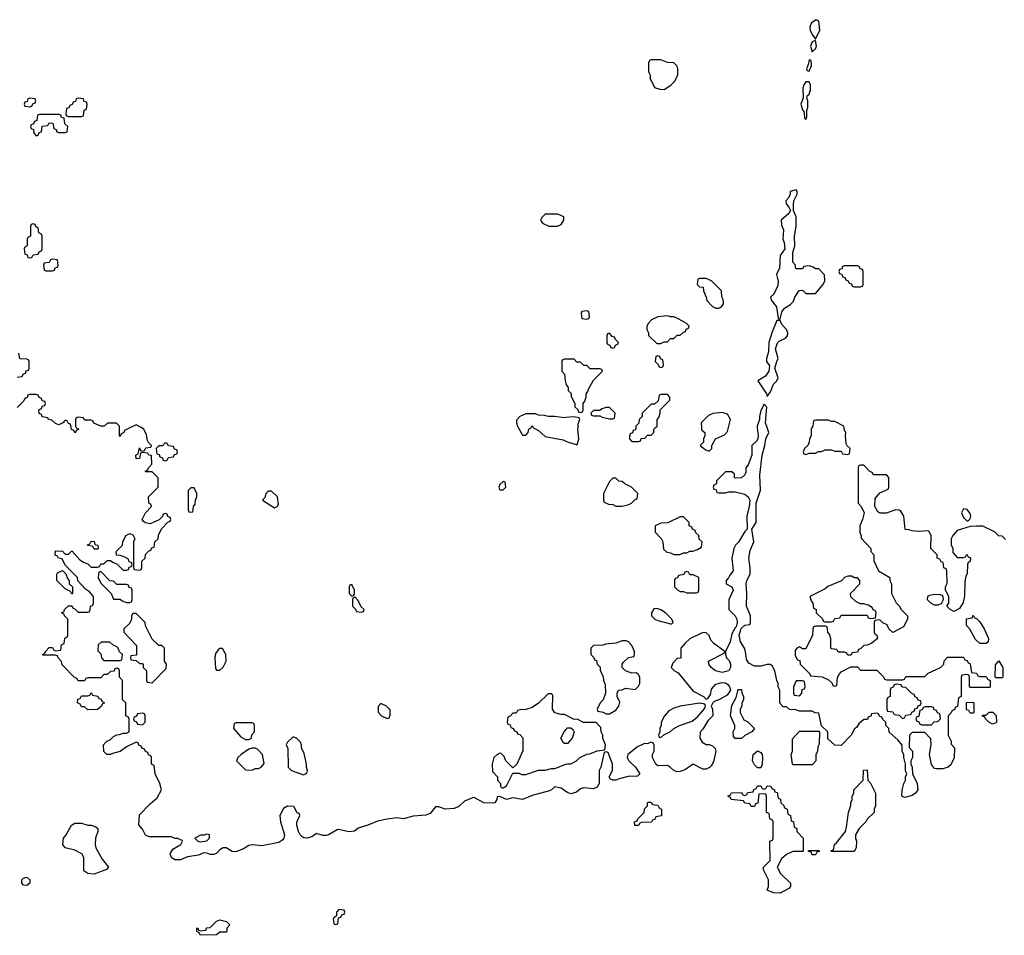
# Model space of a CAD drawing. Header units: inches. Extents: x 2769379 to 2883802, y 684208 to 828654.
# Tile 81 of 256: x 2806607 to 2812723, y 736846 to 742535. Entities that reach past the tile are written whole.
import ezdxf

# ---------------------------------------------------------------- set-up
doc = ezdxf.new("R2010")
doc.units = ezdxf.units.IN
doc.header["$MEASUREMENT"] = 0
for name, color, linetype in [('C8703', 7, 'Continuous'), ('C8704', 7, 'Continuous'), ('C8713', 7, 'Continuous'), ('C8714', 7, 'Continuous')]:
    doc.layers.add(name, color=color, linetype=linetype)

msp = doc.modelspace()

# ---------------------------------------------------------------- linework, layer by layer
at = {"layer": 'C8703', "color": 2, "elevation": 2}
for points in [[(2810000, 737739.3), (2809970, 737759.3), (2809930, 737768.7), (2809910.7, 737749.3), (2809896.8, 737743.2), (2809790, 737715.1), (2809730, 737689), (2809670, 737699.3), (2809630, 737689.4), (2809590, 737708.7), (2809572.7, 737707.3), (2809571.3, 737690), (2809558, 737670), (2809550, 737666.6), (2809489.5, 737669.5), (2809430, 737702), (2809419.6, 737700.4), (2809370, 737679), (2809334.6, 737645.4), (2809305.2, 737634.8), (2809250, 737629.3), (2809210, 737643.7), (2809190, 737645.2), (2809157, 737603), (2809130, 737591.8), (2809050, 737586.6), (2808990, 737569.2), (2808950, 737576), (2808890, 737566.6), (2808830, 737554.5), (2808770, 737529.6), (2808710, 737512.3), (2808687.3, 737492.7), (2808651.1, 737488.9), (2808590, 737502.7), (2808578.8, 737501.2), (2808530, 737472.7), (2808510, 737466), (2808490, 737465.2), (2808450, 737479), (2808422, 737458), (2808390, 737449.2), (2808372.3, 737452.3), (2808360.1, 737460.1), (2808349.5, 737469.5), (2808339.3, 737490), (2808328.7, 737530), (2808328.9, 737548.9), (2808346, 737590), (2808342, 737602), (2808330, 737606), (2808310, 737646), (2808270, 737648), (2808245.4, 737634.6), (2808222, 737590), (2808226, 737550), (2808250.7, 737470), (2808247.3, 737450), (2808240.5, 737439.5), (2808217.1, 737422.9), (2808110, 737400.9), (2808050, 737409), (2808030, 737404), (2807997.5, 737382.5), (2807950, 737363.7), (2807927, 737367), (2807890, 737389), (2807871.3, 737388.7), (2807850, 737378), (2807830, 737354), (2807810, 737349), (2807790, 737348.7), (2807770, 737357.2), (2807750, 737359), (2807716.8, 737343.2), (2807650, 737332.7), (2807606, 737314), (2807570, 737315.1), (2807549.3, 737330), (2807541.2, 737350), (2807543.2, 737356.8), (2807558.6, 737381.4), (2807608, 737410), (2807618, 737430), (2807615.3, 737435.3), (2807590, 737448), (2807570, 737448), (2807550, 737458), (2807410, 737458), (2807388.9, 737468.9), (2807370, 737506), (2807347.3, 737532.7), (2807350, 737594), (2807416.4, 737663.6), (2807460.4, 737699.6), (2807488, 737750), (2807478, 737790), (2807448, 737850), (2807442, 737902), (2807426, 737910), (2807426, 737950), (2807422, 737962), (2807407.3, 737967.3), (2807402, 737982), (2807387.3, 737987.3), (2807382, 738002), (2807367.3, 738007.3), (2807362, 738022), (2807347.3, 738027.3), (2807342, 738042), (2807330, 738046), (2807270, 738018), (2807231, 737989), (2807183.6, 737976.4), (2807170, 737968.7), (2807148.4, 737968.4), (2807128.4, 737988.4), (2807128, 738030), (2807146, 738050), (2807170, 738062), (2807190, 738082), (2807210, 738092), (2807227.3, 738092.7), (2807250, 738102), (2807270, 738102), (2807286, 738110), (2807286, 738190), (2807282, 738202), (2807266, 738210), (2807266, 738290), (2807246, 738310), (2807246, 738430), (2807226, 738450), (2807226, 738490), (2807222, 738502), (2807210, 738506), (2807198, 738502), (2807192.7, 738487.3), (2807170, 738486), (2807150, 738466), (2807130, 738466), (2807110, 738446), (2807030, 738446), (2807018, 738442), (2807010, 738426), (2806970, 738426), (2806962, 738442), (2806947.3, 738447.3), (2806870, 738526), (2806867.3, 738547.3), (2806846, 738570), (2806842, 738582), (2806830, 738586), (2806750, 738586), (2806748, 738590), (2806762, 738598), (2806766, 738610), (2806790, 738634), (2806810, 738634), (2806818, 738618), (2806830, 738614), (2806862, 738618), (2806866, 738650), (2806882, 738658), (2806887.3, 738692.7), (2806902, 738698), (2806906, 738710), (2806906, 738810), (2806886, 738830), (2806882, 738842), (2806866, 738850), (2806882, 738858), (2806886, 738870), (2806910, 738894), (2806930, 738894), (2806938, 738878), (2806950, 738874), (2806970, 738854), (2807030, 738854), (2807042, 738858), (2807046, 738890), (2807062, 738898), (2807066, 738910), (2807066, 738950), (2807040.4, 738980.4), (2807016.4, 738996.4), (2806967.3, 739047.3), (2806966, 739070), (2806890, 739146), (2806870, 739186), (2806848.4, 739188.4), (2806842, 739202), (2806827.3, 739207.3), (2806830, 739234), (2806871.6, 739231.6), (2806890, 739214), (2806910, 739214), (2806930, 739234), (2806979.6, 739179.6), (2807003.6, 739163.6), (2807030, 739154), (2807050, 739134), (2807090, 739134), (2807102, 739138), (2807110, 739154), (2807130, 739154), (2807150, 739174), (2807170, 739174), (2807183.6, 739163.6), (2807210, 739154), (2807250, 739114), (2807270, 739114), (2807282, 739118), (2807287.3, 739132.7), (2807302, 739138), (2807306, 739150), (2807302, 739162), (2807287.3, 739167.3), (2807282, 739182), (2807256.4, 739196.4), (2807230, 739206), (2807207.3, 739207.3), (2807206, 739230), (2807246, 739270), (2807248, 739290), (2807266, 739330), (2807290, 739342), (2807310, 739334), (2807322, 739310), (2807314, 739290), (2807314, 739130), (2807318, 739118), (2807350, 739114), (2807362, 739118), (2807366, 739130), (2807366, 739170), (2807386, 739190), (2807387.3, 739212.7), (2807407.3, 739232.7), (2807422, 739238), (2807427.3, 739252.7), (2807442, 739258), (2807446, 739290), (2807466, 739310), (2807468.4, 739331.6), (2807488.4, 739371.6), (2807527.3, 739412.7), (2807542, 739418), (2807546, 739430), (2807542, 739442), (2807527.3, 739447.3), (2807522, 739462), (2807510, 739466), (2807498, 739462), (2807492.7, 739447.3), (2807472.7, 739427.3), (2807416.9, 739403.1), (2807388.4, 739408.4), (2807376.4, 739416.4), (2807368, 739430), (2807389.1, 739470.9), (2807426, 739510), (2807422, 739522), (2807408, 739530), (2807406, 739570), (2807466, 739630), (2807467.3, 739687.3), (2807430, 739726), (2807390, 739726), (2807386, 739730), (2807402, 739738), (2807406, 739750), (2807427.3, 739772.7), (2807426, 739826), (2807408.4, 739828.4), (2807402, 739842), (2807370, 739846), (2807358, 739842), (2807351.1, 739808.9), (2807330, 739806), (2807328, 739830), (2807342, 739838), (2807350, 739874), (2807358, 739858), (2807370, 739854), (2807382, 739858), (2807390, 739874), (2807422, 739878), (2807426, 739890), (2807407.3, 739907.3), (2807400.4, 739920.4), (2807394.6, 739954.6), (2807378, 739990), (2807360.9, 740000)], [(2806957.3, 740000), (2806958, 739998), (2806974, 739990), (2806958, 739982), (2806954, 739970), (2806948.4, 739968.4), (2806942, 739982), (2806928.4, 739988.4), (2806926.2, 740000)], [(2807294, 740000), (2807258, 739982), (2807254, 739970), (2807238, 739962), (2807230, 739946), (2807226, 739950), (2807226, 740000)], [(2809703.7, 740000), (2809730, 739954), (2809750, 739954), (2809766, 739970), (2809768.4, 739991.6), (2809782, 739998), (2809783, 740000)], [(2809797, 740000), (2809798, 739998), (2809830, 739982), (2809870, 739944.7), (2809983.5, 739923.5), (2810000, 739915.7)], [(2810000, 738212.7), (2809990, 738218), (2809970, 738218), (2809930, 738228), (2809915.3, 738250), (2809918, 738338), (2809910, 738346), (2809890, 738346), (2809830, 738288), (2809790, 738262), (2809750, 738248.7), (2809712.7, 738247.3), (2809698, 738242), (2809690, 738226), (2809670, 738226), (2809652.7, 738207.3), (2809638, 738202), (2809634, 738170), (2809638, 738158), (2809652.7, 738152.7), (2809658, 738138), (2809674, 738130), (2809678, 738118), (2809694, 738110), (2809698, 738098), (2809712.7, 738092.7), (2809732.7, 738072.7), (2809731.6, 737991.6), (2809694, 737910), (2809670, 737886), (2809626, 737930), (2809616.4, 737956.4), (2809596.4, 737976.4), (2809590, 737978), (2809570, 737968), (2809552, 737950), (2809542, 737910), (2809543.6, 737863.6), (2809574, 737830), (2809574, 737810), (2809594, 737790), (2809594, 737770), (2809602, 737762), (2809610, 737762), (2809630, 737774), (2809670, 737854), (2809710, 737854), (2809725.4, 737845.4), (2809750, 737844.7), (2809828.9, 737871.1), (2809870, 737872), (2809910, 737882), (2809930, 737882), (2810000, 737908.3)], [(2810000, 738038), (2809990, 738038), (2809983.1, 738043.1), (2809968.7, 738070), (2809989.1, 738110.9), (2810000, 738122.9)]]:
    msp.add_lwpolyline(points, dxfattribs=at)
at = {"layer": 'C8703', "color": 2}
for points, elevation in [([(2807510, 739906), (2807492.7, 739887.3), (2807470, 739886), (2807454, 739870), (2807458, 739838), (2807472.7, 739832.7), (2807478, 739818), (2807492.7, 739812.7), (2807498, 739798), (2807510, 739794), (2807522, 739798), (2807530, 739814), (2807562, 739818), (2807567.3, 739832.7), (2807582, 739838), (2807586, 739850), (2807582, 739862), (2807567.3, 739867.3), (2807562, 739882), (2807530, 739886), (2807522, 739902)], 2), ([(2807690, 739626), (2807670, 739626), (2807654, 739610), (2807654, 739490), (2807658, 739478), (2807670, 739474), (2807682, 739478), (2807686, 739510), (2807696.4, 739523.6), (2807698, 739550), (2807706, 739570), (2807706, 739590)], 2), ([(2809610, 739666), (2809590, 739646), (2809582, 739630), (2809590, 739614), (2809610, 739614), (2809626, 739630), (2809622, 739662)], 2), ([(2808170, 739606), (2808150, 739606), (2808132.7, 739587.3), (2808131.6, 739568.4), (2808114, 739550), (2808190, 739502), (2808206, 739510), (2808214.6, 739525.4), (2808208, 739570)], 2), ([(2807070, 739246), (2807062, 739262), (2807026, 739270), (2807042, 739278), (2807050, 739294), (2807070, 739292), (2807074, 739274), (2807092, 739270), (2807094, 739250), (2807090, 739246)], 2), ([(2806930, 738966), (2806922, 738982), (2806890, 738998), (2806838, 739050), (2806838, 739090), (2806842, 739098), (2806872, 739112), (2806892.7, 739092.7), (2806903.6, 739063.6), (2806914, 739050), (2806914, 739030), (2806934, 739010), (2806934, 738970)], 2), ([(2807110, 739106), (2807098, 739102), (2807094, 739070), (2807110, 739034), (2807174, 738970), (2807190, 738934), (2807230, 738934), (2807243.6, 738923.6), (2807270, 738914), (2807290, 738914), (2807302, 738918), (2807306, 738930), (2807306, 738990), (2807302, 739002), (2807287.3, 739007.3), (2807282, 739022), (2807270, 739026), (2807210, 739026), (2807190, 739046), (2807167.3, 739047.3)], 2), ([(2808670, 739026), (2808658, 739022), (2808654, 739010), (2808654, 738970), (2808670, 738954), (2808682, 738958), (2808686, 738970), (2808686, 738990)], 2), ([(2808690, 738946), (2808678, 738942), (2808674, 738930), (2808674, 738890), (2808692.7, 738872.7), (2808698, 738858), (2808730, 738854), (2808742, 738858), (2808746, 738870), (2808727.3, 738887.3), (2808710, 738926)], 2), ([(2807330, 738846), (2807310, 738846), (2807302, 738830), (2807302, 738810), (2807290, 738786), (2807254, 738750), (2807254, 738730), (2807332.7, 738647.3), (2807332.7, 738587.3), (2807298, 738582), (2807294, 738570), (2807298, 738558), (2807330, 738554), (2807350, 738534), (2807370, 738534), (2807374, 738530), (2807374, 738510), (2807394, 738490), (2807394, 738430), (2807398, 738418), (2807430, 738414), (2807516.4, 738503.6), (2807518, 738530), (2807506, 738550), (2807506, 738630), (2807490, 738646), (2807470, 738646), (2807430, 738686), (2807388.4, 738768.4), (2807386, 738790)], 2), ([(2807167.3, 738667.3), (2807112.7, 738667.3), (2807094, 738650), (2807092.7, 738612.7), (2807110, 738594), (2807114, 738570), (2807130, 738554), (2807230, 738554), (2807242, 738558), (2807246, 738590), (2807227.3, 738607.3), (2807218, 738630), (2807210, 738638), (2807186, 738650)], 2), ([(2807850, 738628), (2807839.6, 738620.4), (2807823.6, 738596.4), (2807818, 738570), (2807823.6, 738503.6), (2807830, 738494), (2807850, 738494), (2807870, 738512), (2807888.7, 738550), (2807888, 738590), (2807867.3, 738627.3)], 2), ([(2807030, 738246), (2807010, 738266), (2806990, 738266), (2806982, 738282), (2806966, 738290), (2806967.3, 738312.7), (2806982, 738318), (2806990, 738334), (2807030, 738334), (2807042, 738338), (2807050, 738354), (2807058, 738338), (2807092.7, 738332.7), (2807098, 738318), (2807112.7, 738312.7), (2807118, 738298), (2807134, 738290), (2807118, 738282), (2807114, 738270), (2807090, 738248)], 2), ([(2808850, 738286), (2808832.7, 738267.3), (2808832.7, 738232.7), (2808854, 738210), (2808890, 738194), (2808902, 738198), (2808907.3, 738212.7), (2808907.3, 738247.3), (2808886, 738270)], 2), ([(2807370, 738226), (2807338, 738222), (2807332.7, 738207.3), (2807318, 738202), (2807314, 738190), (2807318, 738178), (2807332.7, 738172.7), (2807338, 738158), (2807370, 738154), (2807386, 738170), (2807386, 738210), (2807382, 738222)], 2), ([(2808050, 738166), (2807950, 738166), (2807938, 738162), (2807934, 738130), (2807979.6, 738079.6), (2808010, 738062), (2808030, 738062), (2808046, 738070), (2808048.4, 738091.6), (2808066, 738110), (2808066, 738150), (2808062, 738162)], 2), ([(2808310, 738078), (2808303.6, 738076.4), (2808270, 738046), (2808262, 738030), (2808272.7, 738007.3), (2808274, 737890), (2808294, 737870), (2808370, 737842), (2808390, 737854), (2808395.3, 737870), (2808388, 737890), (2808388, 737910), (2808374.6, 737974.6), (2808358, 738010), (2808358, 738030), (2808350, 738046), (2808326, 738070)], 2), ([(2808070, 738008.7), (2808050, 738008.7), (2808030, 738002), (2807982, 737970), (2807962, 737950), (2807954, 737930), (2808010, 737874), (2808050, 737872), (2808070, 737882), (2808090, 737882), (2808106, 737890), (2808126, 737914), (2808115.3, 737970), (2808083.1, 738003.1)], 2), ([(2807030, 737531.3), (2807050, 737531.3), (2807079.8, 737519.8), (2807092, 737510), (2807091.3, 737491.3), (2807077.3, 737450), (2807075.5, 737410), (2807079.1, 737390), (2807119.9, 737319.9), (2807158, 737270), (2807146, 737254), (2807070, 737225.2), (2807030, 737229.3), (2807006, 737246), (2807005.2, 737330), (2806992.9, 737352.9), (2806950, 737374), (2806890, 737389.2), (2806874, 737410), (2806879, 737450), (2806895.3, 737470), (2806929.1, 737530.9), (2806950, 737542), (2806990, 737542)], 2), ([(2807770, 737475.3), (2807752, 737468), (2807730, 737468), (2807694, 737450), (2807714, 737430), (2807730, 737426), (2807770, 737434), (2807786, 737450), (2807786, 737470)], 2), ([(2806650, 737156), (2806630, 737157.2), (2806619.3, 737170), (2806620.9, 737190), (2806630, 737200.7), (2806650, 737207.3), (2806670.4, 737190.4), (2806670, 737169.2)], 2), ([(2808590, 737006), (2808574, 736990), (2808574, 736966), (2808554, 736950), (2808558, 736918), (2808570, 736914), (2808582, 736918), (2808586, 736954), (2808602, 736958), (2808607.3, 736972.7), (2808622, 736978), (2808626, 736990), (2808622, 737002)], 6), ([(2807730, 736846), (2807722, 736862), (2807706, 736870), (2807706, 736890), (2807712.7, 736892.7), (2807718, 736878), (2807730, 736874), (2807762, 736878), (2807767.3, 736892.7), (2807790, 736894), (2807830, 736934), (2807850, 736942), (2807891.6, 736931.6), (2807912, 736912), (2807894, 736890), (2807894, 736870), (2807890, 736866), (2807850, 736866), (2807830, 736848)], 2)]:
    msp.add_lwpolyline(points, close=True, dxfattribs=dict(at, elevation=elevation))
at = {"layer": 'C8704', "color": 2, "elevation": 2}
for points in [[(2806670, 742046), (2806658, 742042), (2806652.7, 742027.3), (2806638, 742022), (2806634, 742010), (2806638, 741998), (2806670, 741994), (2806682, 741998), (2806687.3, 742012.7), (2806702, 742018), (2806706, 742030), (2806702, 742042)], [(2806970, 742046), (2806958, 742042), (2806952.7, 742027.3), (2806938, 742022), (2806932.7, 742007.3), (2806918, 742002), (2806912.7, 741987.3), (2806898, 741982), (2806894, 741950), (2806898, 741938), (2806910, 741934), (2806990, 741934), (2807002, 741938), (2807007.3, 741972.7), (2807022, 741978), (2807026, 742010), (2807022, 742022), (2807007.3, 742027.3), (2807002, 742042)], [(2806850, 741946), (2806730, 741946), (2806718, 741942), (2806712.7, 741907.3), (2806698, 741902), (2806692.7, 741887.3), (2806678, 741882), (2806674, 741870), (2806678, 741858), (2806692.7, 741852.7), (2806694, 741830), (2806710, 741814), (2806722, 741818), (2806727.3, 741832.7), (2806742, 741838), (2806747.3, 741872.7), (2806782, 741878), (2806790, 741894), (2806812.7, 741892.7), (2806818, 741858), (2806832.7, 741852.7), (2806838, 741838), (2806850, 741834), (2806890, 741834), (2806902, 741838), (2806906, 741870), (2806887.3, 741887.3), (2806882, 741922), (2806867.3, 741927.3), (2806862, 741942)], [(2809950, 741326), (2809870, 741326), (2809850, 741306), (2809842, 741290), (2809854, 741270), (2809892.7, 741252.7), (2809947.3, 741252.7), (2809970, 741262), (2809986, 741290), (2809986, 741310)], [(2806690, 741266), (2806678, 741262), (2806674, 741250), (2806674, 741190), (2806658, 741182), (2806654, 741170), (2806654, 741130), (2806638, 741122), (2806634, 741110), (2806638, 741078), (2806652.7, 741072.7), (2806658, 741058), (2806670, 741054), (2806682, 741058), (2806690, 741074), (2806722, 741078), (2806727.3, 741092.7), (2806742, 741098), (2806746, 741110), (2806746, 741190), (2806742, 741202), (2806726, 741210), (2806722, 741242), (2806707.3, 741247.3), (2806702, 741262)], [(2806810, 741046), (2806798, 741042), (2806790, 741026), (2806758, 741022), (2806754, 741010), (2806758, 740978), (2806770, 740974), (2806810, 740974), (2806822, 740978), (2806827.3, 740992.7), (2806842, 740998), (2806846, 741010), (2806842, 741042)]]:
    msp.add_lwpolyline(points, close=True, dxfattribs=at)
for points in [[(2806590, 740314), (2806622, 740318), (2806627.3, 740332.7), (2806642, 740338), (2806647.3, 740352.7), (2806662, 740358), (2806666, 740370), (2806666, 740410), (2806662, 740422), (2806650, 740426), (2806607.3, 740427.3), (2806602, 740462)], [(2810000, 740426), (2809990, 740426), (2809978, 740422), (2809974, 740410), (2809974, 740350), (2809991.6, 740331.6), (2809994, 740290), (2810000, 740273.5)], [(2806926.2, 740000), (2806922, 740022), (2806910, 740026), (2806902, 740042), (2806890, 740046), (2806874, 740030), (2806850, 740018), (2806830, 740026), (2806807.3, 740047.3), (2806786, 740050), (2806782, 740062), (2806747.3, 740067.3), (2806742, 740082), (2806727.3, 740087.3), (2806726, 740110), (2806742, 740118), (2806747.3, 740132.7), (2806762, 740138), (2806766, 740150), (2806762, 740162), (2806747.3, 740167.3), (2806742, 740182), (2806727.3, 740187.3), (2806722, 740202), (2806710, 740206), (2806670, 740206), (2806658, 740202), (2806652.7, 740187.3), (2806638, 740182), (2806632.7, 740167.3), (2806590, 740126)], [(2807226, 740000), (2807226, 740010), (2807207.3, 740027.3), (2807152.7, 740027.3), (2807131.6, 740008.4), (2807111.6, 740008.4), (2807067.3, 740027.3), (2807062, 740042), (2807050, 740046), (2807010, 740046), (2807002, 740062), (2806970, 740066), (2806958, 740062), (2806954, 740050), (2806954, 740010), (2806957.3, 740000)], [(2810000, 740062.4), (2809990, 740061.2), (2809930, 740069), (2809889.1, 740069.1), (2809863.6, 740076.4), (2809830, 740078), (2809810, 740086), (2809750, 740086), (2809714, 740070), (2809692.7, 740047.3), (2809692, 740030), (2809698, 740010), (2809703.7, 740000)], [(2807360.9, 740000), (2807330, 740018), (2807294, 740000)], [(2809783, 740000), (2809790, 740014), (2809797, 740000)]]:
    msp.add_lwpolyline(points, dxfattribs=at)
at = {"layer": 'C8713', "color": 2, "elevation": 2}
for points in [[(2810000, 739915.7), (2810010, 739911), (2810070, 739894), (2810079, 739930), (2810074, 739990), (2810074.7, 740000)], [(2811188, 740000), (2811194, 739950), (2811190.8, 739930), (2811183.4, 739916.6), (2811154.8, 739890), (2811154.8, 739830), (2811130.7, 739769.3), (2811118, 739750), (2811116.9, 739723.1), (2811110, 739706), (2811090, 739688), (2811050, 739686), (2811046, 739690), (2811046, 739710), (2811030, 739726), (2810990, 739726), (2810934, 739670), (2810934, 739650), (2810918, 739642), (2810914, 739630), (2810918, 739618), (2810932.7, 739612.7), (2810938, 739598), (2810950, 739594), (2810990, 739594), (2811010, 739602), (2811050, 739602), (2811110, 739586), (2811130.8, 739570.8), (2811141, 739550), (2811138, 739510), (2811122.8, 739450), (2811124.7, 739370), (2811110, 739355.3), (2811070.9, 739289.1), (2811052, 739270), (2811042, 739250), (2811031, 739190), (2811038, 739110), (2811016.9, 739083.1), (2811010, 739066), (2810994, 739050), (2810994, 739030), (2811030, 739012), (2811038, 738990), (2811012, 738930), (2811012, 738870), (2811050.7, 738830.7), (2811060.7, 738810), (2811064, 738790), (2811058, 738762), (2811050, 738755.3), (2811030, 738718), (2811018.8, 738670), (2810991.3, 738610), (2810991.3, 738590), (2810998, 738570), (2811013.4, 738553.4), (2811022.8, 738530), (2811022.8, 738510), (2811010.6, 738489.4), (2810970, 738478), (2810929.3, 738489.3), (2810902, 738510), (2810888, 738530), (2810886, 738550), (2810982, 738598), (2810986, 738610), (2810918, 738658), (2810900.2, 738680.2), (2810888.4, 738708.4), (2810870, 738726), (2810850, 738728), (2810770, 738688), (2810739.6, 738660.4), (2810714, 738630), (2810712.7, 738567.3), (2810690, 738566), (2810663.6, 738536.4), (2810654, 738510), (2810674, 738490), (2810696.9, 738476.9), (2810790, 738362), (2810854, 738330), (2810870, 738314), (2810882, 738318), (2810897.2, 738342.8), (2810904.1, 738375.9), (2810930, 738407.3), (2810970, 738416.3), (2810990, 738414), (2811005.2, 738405.2), (2811016, 738390), (2811021, 738370), (2811001.4, 738338.6), (2810950, 738309.2), (2810921, 738299), (2810912, 738290), (2810902, 738270), (2810911, 738251), (2810911.3, 738210), (2810880.7, 738179.3), (2810850, 738126), (2810832.7, 738107.3), (2810832, 738070), (2810845.4, 738045.4), (2810870, 738031.3), (2810890, 738031), (2810910, 738022.8), (2810927.3, 738007.3), (2810930.6, 737989.4), (2810915.9, 737924.1), (2810902, 737898), (2810891.3, 737888.7), (2810870, 737879), (2810850, 737879), (2810790, 737908.7), (2810743.4, 737876.6), (2810710, 737862.7), (2810690, 737860.9), (2810670, 737869.2), (2810650, 737889.2), (2810630, 737901.2), (2810570, 737898), (2810558, 737910), (2810538, 737950), (2810538, 737970), (2810548, 737990), (2810547.3, 738027.3), (2810542, 738042), (2810530, 738046), (2810510, 738038), (2810483.6, 738036.4), (2810443.6, 738016.4), (2810384.7, 737970), (2810381, 737950), (2810391, 737930), (2810431, 737890), (2810458, 737850), (2810444.7, 737835.3), (2810387.1, 737832.9), (2810330, 737819), (2810310, 737809.2), (2810290, 737809), (2810276.4, 737816.4), (2810269, 737831), (2810288, 737870), (2810288, 737910), (2810262, 737982), (2810250, 737986), (2810238, 737982), (2810216, 737890), (2810206.8, 737870), (2810205.5, 737790), (2810193.4, 737766.6), (2810170, 737755.6), (2810110, 737762), (2810090, 737755.1), (2810064.7, 737735.3), (2810030, 737725.2), (2810010, 737732.7), (2810000, 737739.3)], [(2810433.4, 740000), (2810432.7, 739987.3), (2810418, 739982), (2810412.7, 739967.3), (2810398, 739962), (2810394, 739950), (2810394, 739930), (2810410, 739914), (2810450, 739914), (2810462, 739918), (2810467.3, 739932.7), (2810490, 739934), (2810507.3, 739952.7), (2810530, 739954), (2810546, 739970), (2810546, 739990), (2810556, 740000)], [(2810840.9, 740000), (2810841, 739990), (2810843.5, 739983.5), (2810862, 739970), (2810862, 739950), (2810854, 739930), (2810854, 739910), (2810834, 739890), (2810863.6, 739863.6), (2810890, 739854), (2810906, 739870), (2810906, 739890), (2810928.9, 739931.1), (2810985.6, 739954.4), (2811004.2, 739975.8), (2811009.7, 740000)], [(2812730, 739306), (2812710, 739326), (2812687.3, 739327.3), (2812666, 739350), (2812590, 739388), (2812550, 739388), (2812510, 739386), (2812430, 739362), (2812402, 739330), (2812392, 739310), (2812391.6, 739271.6), (2812402, 739250), (2812403.6, 739223.6), (2812430, 739194), (2812470, 739194), (2812482, 739198), (2812490, 739214), (2812498, 739198), (2812512, 739192), (2812511.6, 739168.4), (2812498, 739162), (2812494, 739150), (2812492.7, 739092.7), (2812483.6, 739076.4), (2812476.9, 739043.1), (2812475.3, 738955.3), (2812466.4, 738913.6), (2812443.6, 738876.4), (2812410, 738858), (2812386, 738870), (2812366, 738890), (2812378, 738910), (2812378, 738950), (2812358, 738990), (2812358, 739010), (2812367.3, 739032.7), (2812366, 739110), (2812362, 739122), (2812346, 739130), (2812342, 739162), (2812330, 739166), (2812322, 739182), (2812306, 739190), (2812306, 739210), (2812266, 739250), (2812268.4, 739328.4), (2812258, 739350), (2812250, 739358), (2812190, 739355.3), (2812150, 739358), (2812130, 739366), (2812107.3, 739367.3), (2812098, 739450), (2812080.4, 739480.4), (2812070, 739488), (2812048.4, 739488.4), (2811989.1, 739469.1), (2811950, 739468.7), (2811936.4, 739476.4), (2811918, 739510), (2811920.4, 739559.6), (2811950, 739594), (2812002, 739618), (2812006, 739630), (2812006, 739690), (2811990, 739706), (2811910, 739706), (2811902, 739722), (2811887.3, 739727.3), (2811850, 739766), (2811830, 739766), (2811818, 739762), (2811814, 739750), (2811814, 739530), (2811834, 739510), (2811851.3, 739471.3), (2811842, 739430), (2811824.7, 739390), (2811824.7, 739350), (2811832.7, 739327.3), (2811832.7, 739312.7), (2811894, 739250), (2811894, 739230), (2811912, 739210), (2811912.7, 739172.7), (2811942, 739110), (2812012, 739070), (2812012, 739050), (2812022, 739030), (2812022, 738970), (2812051.1, 738911.1), (2812070, 738892), (2812082, 738870), (2812122, 738830), (2812122, 738810), (2812096.9, 738763.1), (2812030, 738728), (2812006, 738750), (2811994.6, 738774.6), (2811967.3, 738787.3), (2811950, 738806), (2811918, 738802), (2811914, 738790), (2811914, 738730), (2811918, 738718), (2811931.6, 738711.6), (2811934, 738690), (2811899.6, 738660.4), (2811870, 738648), (2811850, 738646), (2811830, 738626), (2811818, 738622), (2811810, 738606), (2811778, 738602), (2811770, 738586), (2811750, 738586), (2811742, 738602), (2811730, 738606), (2811690, 738606), (2811682, 738622), (2811650, 738626), (2811646, 738630), (2811646, 738690), (2811636.4, 738716.4), (2811626, 738730), (2811622, 738762), (2811610, 738766), (2811550, 738766), (2811538, 738762), (2811532.7, 738747.3), (2811532, 738710), (2811490, 738626), (2811470, 738626), (2811450, 738638), (2811434, 738630), (2811423.6, 738616.4), (2811423.6, 738583.6), (2811438, 738558), (2811452.7, 738552.7), (2811454, 738530), (2811514, 738470), (2811518, 738458), (2811591.6, 738451.6), (2811630, 738434), (2811652.7, 738412.7), (2811658, 738398), (2811670, 738394), (2811682, 738398), (2811687.3, 738447.3), (2811698, 738470), (2811710, 738482), (2811770, 738514), (2811810, 738514), (2811830, 738494), (2811930, 738494), (2811972.7, 738452.7), (2811978, 738438), (2811990, 738434), (2812090, 738434), (2812102, 738438), (2812110, 738454), (2812230, 738454), (2812250, 738474), (2812326, 738510), (2812346, 738530), (2812348.4, 738551.6), (2812370, 738574), (2812470, 738574), (2812478, 738558), (2812492.7, 738552.7), (2812498, 738538), (2812511.6, 738531.6), (2812518, 738478), (2812550, 738474), (2812558, 738458), (2812570, 738454), (2812610, 738454), (2812618, 738438), (2812634, 738430), (2812634, 738390), (2812630, 738386), (2812510, 738386), (2812506, 738390), (2812506, 738450), (2812502, 738462), (2812490, 738466), (2812458, 738462), (2812454, 738450), (2812454, 738330), (2812438, 738322), (2812432.7, 738267.3), (2812418, 738262), (2812412.7, 738247.3), (2812398, 738242), (2812392.7, 738227.3), (2812374, 738210), (2812374, 738090), (2812391.6, 738051.6), (2812392.7, 738032.7), (2812414, 738010), (2812411.6, 737948.4), (2812390, 737906), (2812374, 737890), (2812339.8, 737880.2), (2812300.2, 737880.2), (2812290, 737882), (2812270, 737908), (2812257.2, 737970), (2812268.7, 738030), (2812267.3, 738067.3), (2812230, 738106), (2812150, 738106), (2812134, 738090), (2812132.7, 738012.7), (2812152, 737990), (2812151.6, 737951.6), (2812142, 737930), (2812142, 737910), (2812151.3, 737890), (2812152, 737850), (2812182, 737790), (2812184.7, 737750), (2812172, 737730), (2812150, 737715.3), (2812102, 737702), (2812086, 737710), (2812087.3, 737747.3), (2812098, 737790), (2812108, 737810), (2812108, 737830), (2812118, 737850), (2812108.9, 737868.9), (2812108.4, 737908.4), (2812098, 737950), (2812098, 737970), (2812088.9, 737988.9), (2812087.3, 738027.3), (2812060.4, 738060.4), (2812007.3, 738107.3), (2812006, 738130), (2811986, 738150), (2811986, 738170), (2811967.3, 738187.3), (2811962, 738202), (2811947.3, 738207.3), (2811942, 738222), (2811930, 738226), (2811898, 738222), (2811892.7, 738207.3), (2811878, 738202), (2811872.7, 738187.3), (2811850, 738186), (2811819.6, 738160.4), (2811803.6, 738136.4), (2811791.6, 738128.4), (2811772, 738090), (2811710, 738026), (2811670, 738028), (2811627.3, 738067.3), (2811626, 738110), (2811588, 738148), (2811570, 738226), (2811548.4, 738228.4), (2811530, 738238), (2811450, 738238), (2811427.3, 738247.3), (2811388.4, 738248.4), (2811370, 738266), (2811350, 738266), (2811327.3, 738287.3), (2811328, 738370), (2811318, 738390), (2811318, 738410), (2811308.9, 738428.9), (2811298, 738490), (2811280.4, 738520.4), (2811270, 738528), (2811250, 738528), (2811210, 738518), (2811170, 738518), (2811136.4, 738536.4), (2811120.4, 738560.4), (2811115.3, 738610), (2811108.7, 738630), (2811084, 738670), (2811075.3, 738710), (2811088.7, 738751.3), (2811110, 738772), (2811142, 738778), (2811146, 738790), (2811146, 738830), (2811122, 738890), (2811124, 738970), (2811119.3, 739030), (2811124, 739050), (2811144, 739090), (2811144, 739130), (2811135.1, 739190), (2811143.7, 739236.3), (2811166, 739290), (2811155.3, 739370), (2811182, 739410), (2811182, 739530), (2811208.9, 739611.1), (2811204.7, 739704.7), (2811219.3, 739830), (2811236, 739890), (2811241.2, 739930), (2811259, 739970), (2811249, 740000)], [(2811528, 740000), (2811522, 739990), (2811522, 739950), (2811512, 739930), (2811511.1, 739908.9), (2811502, 739890), (2811482, 739870), (2811474, 739850), (2811478, 739838), (2811490, 739834), (2811510, 739842), (2811550, 739842), (2811568.4, 739851.6), (2811587.3, 739852.7), (2811610, 739862), (2811650, 739862), (2811670, 739854), (2811710, 739854), (2811718, 739838), (2811750, 739834), (2811762, 739838), (2811766, 739870), (2811747.3, 739887.3), (2811740.4, 739900.4), (2811735.3, 739950), (2811738, 739970), (2811728.4, 739988.4), (2811727.1, 740000)], [(2810000, 737908.3), (2810010, 737912), (2810030, 737912), (2810066, 737930), (2810086, 737950), (2810130, 737972), (2810147.3, 737972.7), (2810192.7, 737992.7), (2810242, 737998), (2810246, 738030), (2810228.4, 738068.4), (2810228, 738090), (2810218, 738110), (2810216.4, 738136.4), (2810187.3, 738167.3), (2810108.9, 738168.9), (2810070, 738188), (2810050, 738186), (2810000, 738212.7)], [(2810000, 738122.9), (2810010, 738134), (2810030, 738134), (2810043.6, 738123.6), (2810051.3, 738110), (2810038, 738070), (2810010, 738038), (2810000, 738038)]]:
    msp.add_lwpolyline(points, dxfattribs=at)
for points in [[(2810310, 739686), (2810290, 739686), (2810270, 739666), (2810234, 739590), (2810234, 739550), (2810238, 739538), (2810263.6, 739523.6), (2810290, 739522), (2810310, 739512), (2810350, 739512), (2810390, 739522), (2810406, 739530), (2810430, 739554), (2810442, 739558), (2810446, 739590), (2810406, 739630), (2810366, 739650), (2810350, 739666), (2810328.4, 739668.4)], [(2812470, 739495.3), (2812456, 739470), (2812470, 739442), (2812490, 739422), (2812498, 739422), (2812510, 739434), (2812514, 739450), (2812510, 739466), (2812492.5, 739492.5)], [(2810730, 739446), (2810710, 739446), (2810631.6, 739408.4), (2810590, 739406), (2810554, 739390), (2810554, 739350), (2810591.6, 739311.6), (2810602, 739290), (2810606, 739246), (2810626, 739226), (2810650, 739222), (2810670, 739212), (2810707.3, 739212.7), (2810730, 739222), (2810750, 739222), (2810768.4, 739231.6), (2810787.3, 739232.7), (2810816.4, 739243.6), (2810842, 739258), (2810846, 739290), (2810827.3, 739307.3), (2810826, 739330), (2810807.3, 739347.3), (2810802, 739362), (2810786, 739370), (2810782, 739382), (2810766, 739390), (2810766, 739410)], [(2810750, 739106), (2810738, 739102), (2810732.7, 739087.3), (2810698, 739082), (2810692.7, 739067.3), (2810678, 739062), (2810674, 739050), (2810674, 739010), (2810694, 738990), (2810710, 738982), (2810730, 738982), (2810750, 738974), (2810810, 738974), (2810822, 738978), (2810826, 738990), (2810826, 739070), (2810790, 739086), (2810770, 739086), (2810762, 739102)], [(2811750, 739078), (2811730, 739068), (2811710.9, 739049.1), (2811626.4, 739013.6), (2811610, 738998), (2811514, 738950), (2811523.6, 738923.6), (2811534, 738910), (2811538, 738878), (2811554, 738870), (2811554, 738850), (2811592.7, 738812.7), (2811598, 738798), (2811610, 738794), (2811650, 738794), (2811662, 738798), (2811670, 738814), (2811702, 738818), (2811710, 738834), (2811870, 738834), (2811878, 738818), (2811890, 738814), (2811922, 738818), (2811926, 738850), (2811922, 738862), (2811907.3, 738867.3), (2811902, 738882), (2811876.4, 738896.4), (2811850, 738906), (2811830, 738906), (2811800.4, 738920.4), (2811768.4, 738948.4), (2811768, 738970), (2811826, 739030), (2811826, 739050), (2811810, 739066), (2811790, 739066), (2811776.4, 739076.4)], [(2812290, 738898), (2812266, 738910), (2812246, 738930), (2812247.3, 738952.7), (2812260.4, 738959.6), (2812290, 738964.7), (2812323.6, 738963.6), (2812338, 738958), (2812342, 738930), (2812330, 738906), (2812310, 738898)], [(2810563.6, 738876.4), (2810545.4, 738874.6), (2810532, 738850), (2810532, 738830), (2810552, 738810), (2810570, 738801), (2810650, 738782), (2810658, 738782), (2810666, 738790), (2810658, 738810), (2810618, 738850), (2810590, 738868.7)], [(2812570, 738658), (2812544.7, 738684.7), (2812508.9, 738748.9), (2812488.7, 738770), (2812487.3, 738812.7), (2812522, 738818), (2812530, 738834), (2812538, 738818), (2812550, 738814), (2812570, 738794), (2812598, 738750), (2812624.7, 738690), (2812622, 738670), (2812610, 738658)], [(2810350, 738675.3), (2810310, 738662), (2810245.4, 738654.6), (2810230, 738648), (2810170, 738646), (2810154, 738630), (2810154, 738590), (2810172.7, 738572.7), (2810178, 738558), (2810190, 738554), (2810194, 738530), (2810211.6, 738511.6), (2810212.7, 738492.7), (2810231.6, 738451.6), (2810232, 738430), (2810243.6, 738403.6), (2810244.7, 738350), (2810231, 738309), (2810212, 738290), (2810194, 738250), (2810198, 738238), (2810231.6, 738231.6), (2810250, 738222), (2810270, 738222), (2810310, 738244.7), (2810328.7, 738270), (2810334.6, 738294.6), (2810318, 738330), (2810318, 738350), (2810326, 738370), (2810350, 738372), (2810370, 738382), (2810430, 738374), (2810450, 738394), (2810458, 738410), (2810458, 738450), (2810448.4, 738468.4), (2810436.4, 738476.4), (2810410, 738475.3), (2810370, 738488.7), (2810348, 738510), (2810348, 738530), (2810356.4, 738543.6), (2810388.4, 738571.6), (2810422, 738578), (2810426, 738590), (2810426, 738610), (2810410, 738646), (2810388.4, 738668.4), (2810374.6, 738674.6)], [(2812670, 738446), (2812666, 738450), (2812667.3, 738527.3), (2812688, 738552), (2812714, 738510), (2812714, 738450), (2812710, 738446)], [(2811470, 738426), (2811430, 738426), (2811414, 738390), (2811414, 738350), (2811418, 738338), (2811450, 738334), (2811466, 738350), (2811467.3, 738372.7), (2811482, 738378), (2811486, 738390), (2811482, 738422)], [(2812050, 738406), (2812038, 738402), (2812032.7, 738387.3), (2812018, 738382), (2812014, 738370), (2812014, 738330), (2811998, 738322), (2811994, 738310), (2811994, 738250), (2811998, 738238), (2812030, 738234), (2812038, 738218), (2812070, 738214), (2812090, 738194), (2812102, 738198), (2812110, 738214), (2812142, 738218), (2812147.3, 738232.7), (2812162, 738238), (2812167.3, 738252.7), (2812182, 738258), (2812187.3, 738272.7), (2812202, 738278), (2812206, 738290), (2812202, 738302), (2812187.3, 738307.3), (2812182, 738322), (2812168, 738328), (2812162, 738342), (2812147.3, 738347.3), (2812110, 738386), (2812087.3, 738387.3), (2812082, 738402)], [(2811050, 738068), (2811040.4, 738080.4), (2811038, 738110), (2811048, 738130), (2811048, 738150), (2811022, 738210), (2811030, 738274), (2811056.4, 738323.6), (2811070, 738374), (2811090, 738374), (2811092.7, 738352.7), (2811102, 738330), (2811102, 738310), (2811092, 738290), (2811092, 738270), (2811082, 738250), (2811082, 738230), (2811105.4, 738185.4), (2811130, 738172), (2811172, 738130), (2811154, 738110), (2811110, 738088), (2811090, 738068.7)], [(2810830, 738288), (2810710, 738268.7), (2810670, 738258), (2810639.6, 738240.4), (2810612, 738210), (2810592, 738170), (2810592, 738150), (2810582, 738130), (2810582, 738110), (2810574, 738090), (2810578, 738078), (2810590, 738074), (2810608, 738092), (2810650, 738112), (2810669, 738131), (2810706, 738150), (2810783.1, 738176.9), (2810817.2, 738202.8), (2810858, 738250), (2810866, 738270), (2810862, 738282)], [(2812270, 738266), (2812230, 738266), (2812218, 738262), (2812212.7, 738247.3), (2812198, 738242), (2812192.7, 738207.3), (2812178, 738202), (2812174, 738190), (2812178, 738178), (2812192.7, 738172.7), (2812198, 738158), (2812210, 738154), (2812270, 738154), (2812287.3, 738172.7), (2812310, 738174), (2812326, 738190), (2812322, 738222), (2812307.3, 738227.3), (2812302, 738242), (2812287.3, 738247.3), (2812282, 738262)], [(2812510, 738226), (2812502, 738242), (2812487.3, 738247.3), (2812487.3, 738292.7), (2812530, 738294), (2812534, 738290), (2812534, 738230), (2812530, 738226)], [(2812650, 738158), (2812626, 738170), (2812606, 738190), (2812602, 738202), (2812587.3, 738207.3), (2812587.3, 738212.7), (2812610, 738214), (2812628.4, 738231.6), (2812651.6, 738231.6), (2812671.6, 738211.6), (2812674, 738170), (2812670, 738166)], [(2811410, 737906), (2811406, 737910), (2811398, 737970), (2811406, 737990), (2811407.3, 738067.3), (2811450, 738114), (2811570, 738114), (2811574, 738110), (2811572.7, 738032.7), (2811563.6, 738016.4), (2811562, 737990), (2811552.7, 737967.3), (2811552, 737930), (2811530, 737906)], [(2811190, 737886), (2811170, 737906), (2811158, 737930), (2811162, 737970), (2811190, 737991.3), (2811210, 737982), (2811218, 737970), (2811221, 737950), (2811218, 737910), (2811210, 737886)], [(2811650, 737366), (2811646, 737370), (2811662, 737378), (2811668, 737410), (2811680.4, 737419.6), (2811735.3, 737490), (2811743.1, 737516.9), (2811755.3, 737610), (2811768.4, 737651.6), (2811768.9, 737671.1), (2811778, 737690), (2811778, 737710), (2811788, 737730), (2811788, 737750), (2811846, 737810), (2811847.3, 737872.7), (2811870, 737874), (2811874, 737810), (2811891.6, 737791.6), (2811922, 737730), (2811922, 737650), (2811914, 737630), (2811914, 737610), (2811871.6, 737568.4), (2811862, 737550), (2811822, 737510), (2811798, 737470), (2811798, 737450), (2811804.7, 737430), (2811802, 737390), (2811790, 737366)], [(2811330, 737108.7), (2811288.9, 737108.9), (2811250, 737126), (2811258, 737150), (2811258, 737190), (2811227.3, 737252.7), (2811226, 737270), (2811268, 737310), (2811266, 737430), (2811282, 737438), (2811286, 737450), (2811286, 737550), (2811282, 737562), (2811266, 737570), (2811262, 737602), (2811246, 737610), (2811246, 737710), (2811242, 737722), (2811230, 737726), (2811198, 737722), (2811192.7, 737667.3), (2811178, 737662), (2811170, 737646), (2811150, 737646), (2811142, 737662), (2811110, 737666), (2811102, 737682), (2811026, 737690), (2811022, 737702), (2811006, 737710), (2811022, 737718), (2811028.4, 737731.6), (2811090, 737734), (2811098, 737718), (2811110, 737714), (2811122, 737718), (2811130, 737734), (2811162, 737738), (2811167.3, 737752.7), (2811182, 737758), (2811190, 737774), (2811210, 737774), (2811218, 737758), (2811230, 737754), (2811242, 737758), (2811250, 737774), (2811272.7, 737772.7), (2811278, 737758), (2811292.7, 737752.7), (2811298, 737738), (2811312.7, 737732.7), (2811318, 737698), (2811332.7, 737692.7), (2811334, 737670), (2811352.7, 737652.7), (2811358, 737638), (2811374, 737630), (2811378, 737598), (2811394, 737590), (2811398, 737558), (2811414, 737550), (2811418, 737518), (2811434, 737510), (2811434, 737490), (2811474, 737450), (2811472.7, 737367.3), (2811410, 737366), (2811370, 737348), (2811339.6, 737320.4), (2811312, 737270), (2811332, 737230), (2811394, 737170), (2811394, 737150), (2811383.6, 737136.4)], [(2810427.3, 737527.3), (2810426, 737550), (2810442, 737558), (2810446, 737570), (2810486, 737610), (2810488.4, 737631.6), (2810506, 737650), (2810506, 737670), (2810510, 737674), (2810530, 737674), (2810538, 737658), (2810570, 737654), (2810578, 737638), (2810594, 737630), (2810592.7, 737587.3), (2810558, 737582), (2810552.7, 737567.3), (2810538, 737562), (2810531.6, 737548.4), (2810470, 737546), (2810458, 737542), (2810450, 737528)], [(2811530, 737346), (2811522, 737362), (2811507.3, 737367.3), (2811507.3, 737372.7), (2811572.7, 737372.7), (2811572.7, 737367.3), (2811558, 737362), (2811550, 737346)]]:
    msp.add_lwpolyline(points, close=True, dxfattribs=at)
at = {"layer": 'C8714', "color": 2, "elevation": 2}
for points in [[(2811554.6, 742534.6), (2811524.7, 742515.3), (2811514.8, 742490), (2811517.3, 742470), (2811530, 742442), (2811550, 742414), (2811576, 742470), (2811570, 742526)], [(2811550, 742406), (2811530, 742398), (2811518, 742370), (2811530, 742334), (2811550, 742354), (2811555.3, 742370)], [(2810590, 742286), (2810530, 742286), (2810518, 742282), (2810512.7, 742267.3), (2810512, 742210), (2810522, 742190), (2810522, 742170), (2810550, 742114), (2810582, 742102), (2810610, 742101), (2810652.3, 742127.7), (2810674, 742150), (2810694, 742190), (2810695.3, 742230), (2810690, 742246), (2810670, 742266), (2810630, 742268)], [(2811510, 742286), (2811504.7, 742255.3), (2811494, 742230), (2811498, 742218), (2811510, 742214), (2811526, 742250), (2811522, 742282)], [(2811510, 742148), (2811490, 742148), (2811478, 742130), (2811471.3, 742110), (2811474, 742050), (2811458, 742010), (2811470, 741974), (2811479.6, 741959.6), (2811482, 741922), (2811490, 741914), (2811495.3, 741930), (2811495.3, 741970), (2811502, 741990), (2811502, 742030), (2811495.3, 742050), (2811498, 742062), (2811510, 742072), (2811518, 742098), (2811519, 742130)], [(2811430, 741478), (2811392.7, 741467.3), (2811392.7, 741452.7), (2811384.7, 741430), (2811366, 741410), (2811366.8, 741390), (2811384.7, 741370), (2811394, 741350), (2811384.7, 741330), (2811336, 741290), (2811338.8, 741258.8), (2811351, 741230), (2811346.8, 741170), (2811354.8, 741150), (2811358.8, 741110), (2811330.9, 741069.1), (2811326, 740990), (2811307.7, 740952.3), (2811317.3, 740910), (2811315.9, 740884.1), (2811291, 740830), (2811271.3, 740810), (2811276, 740790), (2811307.3, 740750), (2811318, 740678), (2811330, 740674), (2811340.2, 740719.8), (2811358, 740742), (2811394, 740766), (2811414, 740786), (2811422, 740810), (2811448.9, 740851.1), (2811470, 740854), (2811490, 740834), (2811550, 740834), (2811598, 740890), (2811607.3, 740912.7), (2811606, 740950), (2811570, 740986), (2811550, 740986), (2811536.4, 740996.4), (2811510, 741006), (2811478, 741002), (2811470, 740986), (2811430, 740986), (2811426, 740990), (2811426, 741010), (2811408.9, 741028.9), (2811408.9, 741088.9), (2811422, 741130), (2811419, 741190), (2811429, 741250), (2811428.9, 741308.9), (2811414, 741350), (2811413.6, 741386.4), (2811415.3, 741410), (2811435.3, 741450), (2811435.3, 741470)], [(2811810, 741006), (2811730, 741006), (2811718, 741002), (2811712.7, 740987.3), (2811698, 740982), (2811694, 740970), (2811698, 740958), (2811712.7, 740952.7), (2811718, 740938), (2811732.7, 740932.7), (2811738, 740918), (2811752.7, 740912.7), (2811758, 740898), (2811772.7, 740892.7), (2811778, 740878), (2811790, 740874), (2811830, 740874), (2811842, 740878), (2811846, 740890), (2811846, 740970), (2811842, 740982), (2811827.3, 740987.3), (2811822, 741002)], [(2810870, 740926), (2810830, 740926), (2810818, 740922), (2810814, 740890), (2810830, 740874), (2810852.7, 740872.7), (2810854, 740850), (2810871.6, 740811.6), (2810874, 740790), (2810910, 740752), (2810930, 740742), (2810950, 740742), (2810966, 740750), (2810978, 740770), (2810976.4, 740796.4), (2810967.3, 740812.7), (2810966, 740850), (2810906, 740910), (2810890, 740918)], [(2810130, 740726), (2810098, 740722), (2810094, 740710), (2810098, 740678), (2810130, 740674), (2810142, 740678), (2810146, 740690), (2810142, 740722)], [(2810630, 740695.3), (2810570, 740688.7), (2810531.1, 740668.9), (2810512, 740650), (2810502, 740630), (2810502, 740610), (2810512, 740590), (2810512.7, 740572.7), (2810563.6, 740523.6), (2810590, 740522), (2810610, 740534), (2810630, 740534), (2810650, 740554), (2810670, 740554), (2810690, 740574), (2810710, 740574), (2810730, 740594), (2810742, 740598), (2810747.3, 740612.7), (2810762, 740618), (2810766, 740630), (2810746, 740650), (2810696.4, 740676.4), (2810670, 740688), (2810650, 740688)], [(2811330, 740666), (2811310, 740666), (2811278.8, 740590), (2811261, 740530), (2811258, 740470), (2811244.7, 740430), (2811244.7, 740410), (2811264.7, 740384.7), (2811261, 740350), (2811239.9, 740320.1), (2811192, 740290), (2811246, 740210), (2811250, 740194), (2811270, 740222), (2811288.7, 740270), (2811308.7, 740290), (2811318, 740310), (2811298, 740370), (2811308.7, 740410), (2811319, 740430), (2811302, 740490), (2811313.6, 740526.4), (2811323.7, 740536.3), (2811364, 740556), (2811375.3, 740570), (2811378, 740590), (2811369.1, 740609.1), (2811340.2, 740640.2)], [(2810270, 740586), (2810258, 740582), (2810254, 740570), (2810254, 740530), (2810258, 740518), (2810272.7, 740512.7), (2810278, 740498), (2810290, 740494), (2810302, 740498), (2810307.3, 740512.7), (2810322, 740518), (2810326, 740530), (2810307.3, 740547.3), (2810302, 740562), (2810287.3, 740567.3)], [(2810570, 740446), (2810558, 740442), (2810554, 740410), (2810572.7, 740392.7), (2810578, 740378), (2810590, 740374), (2810602, 740378), (2810606, 740390), (2810602, 740422), (2810587.3, 740427.3), (2810582, 740442)], [(2810270, 740126), (2810250, 740126), (2810223.6, 740116.4), (2810210, 740106), (2810170, 740106), (2810154, 740090), (2810158, 740078), (2810170, 740074), (2810210, 740074), (2810225.4, 740065.4), (2810270, 740054), (2810290, 740054), (2810302, 740058), (2810306, 740090)]]:
    msp.add_lwpolyline(points, close=True, dxfattribs=at)
for points in [[(2810000, 740273.5), (2810003.6, 740263.6), (2810014, 740250), (2810014, 740230), (2810031.6, 740211.6), (2810032.7, 740192.7), (2810054, 740150), (2810054, 740130), (2810072.7, 740112.7), (2810078, 740098), (2810090, 740094), (2810102, 740098), (2810106, 740110), (2810106, 740150), (2810116.4, 740163.6), (2810126, 740190), (2810126, 740210), (2810136.4, 740223.6), (2810140.4, 740239.6), (2810170, 740294), (2810226, 740350), (2810222, 740362), (2810210, 740366), (2810150, 740366), (2810130, 740386), (2810110, 740386), (2810090, 740406), (2810067.3, 740407.3), (2810050, 740426), (2810000, 740426)], [(2810556, 740000), (2810566, 740010), (2810566, 740050), (2810576.4, 740063.6), (2810586, 740090), (2810586, 740110), (2810646, 740170), (2810646, 740190), (2810630, 740206), (2810590, 740206), (2810578, 740202), (2810572.7, 740167.3), (2810550, 740146), (2810530, 740146), (2810474, 740090), (2810474, 740070), (2810454, 740050), (2810452.7, 740027.3), (2810434, 740010), (2810433.4, 740000)], [(2811249, 740000), (2811239, 740030), (2811247.3, 740127.3), (2811230, 740146), (2811210, 740106), (2811201, 740070), (2811201, 740050), (2811186.8, 740010), (2811188, 740000)], [(2810074.7, 740000), (2810076.4, 740023.6), (2810086, 740050), (2810082, 740062), (2810048, 740068), (2810000, 740062.4)], [(2811009.7, 740000), (2811021.2, 740050), (2811003.7, 740083.7), (2810970, 740095.1), (2810912, 740088), (2810885.1, 740074.9), (2810840.7, 740030), (2810840.9, 740000)], [(2811727.1, 740000), (2811726, 740010), (2811670, 740038), (2811650, 740038), (2811630, 740046), (2811550, 740046), (2811538, 740042), (2811534, 740010), (2811528, 740000)]]:
    msp.add_lwpolyline(points, dxfattribs=at)

doc.saveas('drawing.dxf')
